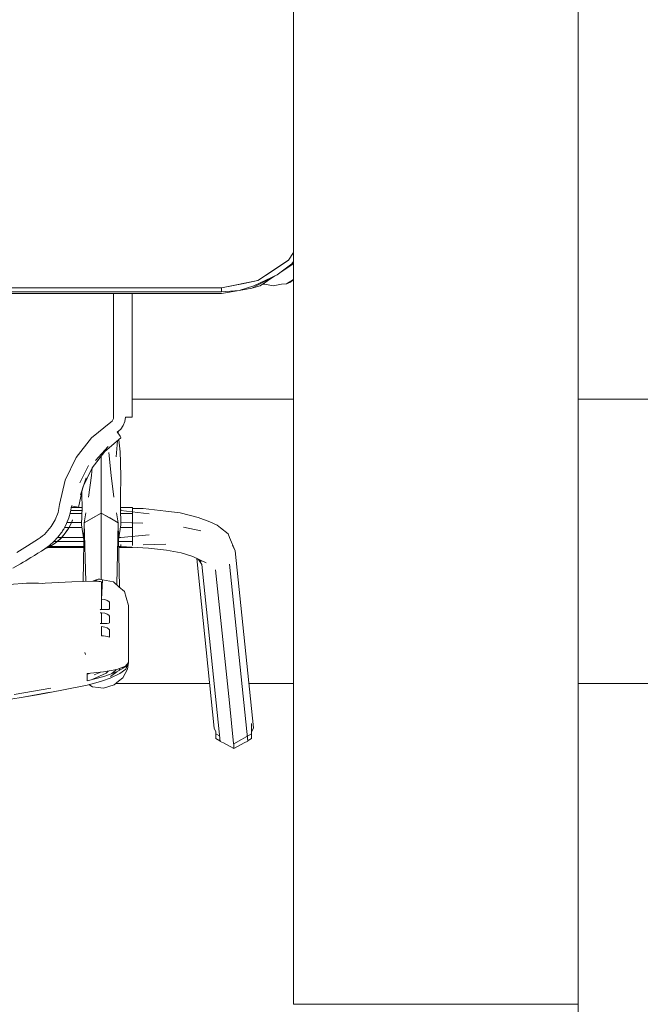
# Model space of a CAD drawing. Header units: millimetres. Extents: x -261 to 187, y -214 to 106.
# Tile 108 of 256: x -217.974 to -217.646, y -153.609 to -153.089. Entities that reach past the tile are written whole.
import ezdxf

# ---------------------------------------------------------------- set-up
doc = ezdxf.new("R2010")
doc.units = ezdxf.units.MM
doc.header["$LTSCALE"] = 0.005
doc.header["$MEASUREMENT"] = 0
for name, color, linetype, lineweight in [('IFC-Elemento de mobília-Contorno', 9, 'Continuous', 5), ('IFC-Parede padrão-Contorno', 9, 'Continuous', 5), ('IFC-Viga-Contorno', 9, 'Continuous', 5)]:
    doc.layers.add(name, color=color, linetype=linetype, lineweight=lineweight)

msp = doc.modelspace()

# ---------------------------------------------------------------- linework, layer by layer
at = {"layer": 'IFC-Elemento de mobília-Contorno', "lineweight": 5}
for p, q in [((-217.83171, -153.21614), (-217.82907, -153.21218)), ((-217.83171, -153.21614), (-217.82907, -153.21218)), ((-217.84793, -153.22697), (-217.83171, -153.21614)), ((-217.83983, -153.22156), (-217.83171, -153.21614)), ((-217.83777, -153.22388), (-217.83002, -153.21812)), ((-217.83559, -153.22226), (-217.82959, -153.21826)), ((-217.83002, -153.21812), (-217.82907, -153.21686)), ((-217.82959, -153.21826), (-217.82907, -153.21747)), ((-217.84793, -153.22697), (-217.83983, -153.22156)), ((-217.86707, -153.23078), (-217.84793, -153.22697)), ((-217.86707, -153.23078), (-217.85537, -153.22845)), ((-217.85537, -153.22845), (-217.84793, -153.22697)), ((-217.85117, -153.23103), (-217.83777, -153.22388)), ((-217.85016, -153.22971), (-217.83777, -153.22388)), ((-217.84679, -153.22975), (-217.83898, -153.22453)), ((-217.83554, -153.22891), (-217.83284, -153.22866)), ((-217.83284, -153.22866), (-217.82907, -153.22633)), ((-217.83284, -153.22866), (-217.83114, -153.22803)), ((-217.83114, -153.22803), (-217.82907, -153.22665)), ((-218.36103, -153.23078), (-217.86707, -153.23078)), ((-218.36103, -153.2329), (-217.86707, -153.2329)), ((-218.36103, -153.23378), (-217.86707, -153.23378)), ((-217.92406, -153.23957), (-217.92406, -153.23378)), ((-217.91424, -153.24415), (-217.91424, -153.23378)), ((-217.86707, -153.23184), (-217.86707, -153.23078)), ((-217.86707, -153.2329), (-217.86707, -153.23078)), ((-217.86707, -153.2329), (-217.85789, -153.23215)), ((-217.86707, -153.23378), (-217.85789, -153.23215)), ((-217.85789, -153.23215), (-217.85016, -153.22971)), ((-217.85789, -153.23215), (-217.85117, -153.23103)), ((-217.85117, -153.23103), (-217.84679, -153.22975)), ((-217.84539, -153.22881), (-217.84434, -153.22891)), ((-217.84434, -153.22891), (-217.83994, -153.22979)), ((-217.83994, -153.22979), (-217.83554, -153.22891)), ((-217.92406, -153.25305), (-217.92406, -153.23957)), ((-217.91424, -153.25413), (-217.91424, -153.24415)), ((-217.92406, -153.26654), (-217.92406, -153.25305)), ((-217.91425, -153.2641), (-217.91424, -153.25413)), ((-217.91425, -153.27282), (-217.91425, -153.2641)), ((-217.92406, -153.28127), (-217.92406, -153.26654)), ((-217.91425, -153.28155), (-217.91425, -153.27282)), ((-217.92406, -153.29905), (-217.92406, -153.28127)), ((-217.91425, -153.29028), (-217.91425, -153.28155)), ((-217.91425, -153.29028), (-217.91424, -153.29901)), ((-217.92543, -153.30158), (-217.92486, -153.30109)), ((-217.92486, -153.30109), (-217.92443, -153.30049)), ((-217.92443, -153.30049), (-217.92415, -153.2998)), ((-217.92415, -153.2998), (-217.92406, -153.29905)), ((-217.91896, -153.30349), (-217.91812, -153.30134)), ((-217.91812, -153.30134), (-217.91784, -153.29906)), ((-217.91784, -153.29906), (-217.91641, -153.29906)), ((-217.91641, -153.29906), (-217.91522, -153.29904)), ((-217.91522, -153.29904), (-217.91446, -153.29903)), ((-217.91446, -153.29903), (-217.91424, -153.29901)), ((-217.93568, -153.30993), (-217.92543, -153.30158)), ((-217.92208, -153.30686), (-217.9203, -153.30537)), ((-217.9216, -153.30702), (-217.9216, -153.30646)), ((-217.9216, -153.30759), (-217.9216, -153.30646)), ((-217.9203, -153.30537), (-217.91896, -153.30349)), ((-217.94386, -153.32033), (-217.93568, -153.30993)), ((-217.92866, -153.31704), (-217.92015, -153.31)), ((-217.92267, -153.31986), (-217.92193, -153.31147)), ((-217.92208, -153.30686), (-217.9213, -153.30806)), ((-217.9216, -153.30702), (-217.92155, -153.30768)), ((-217.9216, -153.30738), (-217.92158, -153.30763)), ((-217.9216, -153.30738), (-217.92157, -153.30763)), ((-217.9213, -153.30806), (-217.92066, -153.30908)), ((-217.92126, -153.31092), (-217.92064, -153.31736)), ((-217.92066, -153.30908), (-217.92026, -153.30976)), ((-217.92026, -153.30976), (-217.92015, -153.31)), ((-217.9336, -153.3219), (-217.9269, -153.31446)), ((-217.94956, -153.33227), (-217.94386, -153.32033)), ((-217.93543, -153.32577), (-217.92866, -153.31704)), ((-217.93056, -153.32213), (-217.93056, -153.31949)), ((-217.93056, -153.33473), (-217.93056, -153.32213)), ((-217.9266, -153.31773), (-217.92537, -153.32987)), ((-217.92064, -153.31736), (-217.92033, -153.32276)), ((-217.94179, -153.33368), (-217.93728, -153.3245)), ((-217.94005, -153.33559), (-217.93543, -153.32577)), ((-217.93575, -153.32987), (-217.93532, -153.32564)), ((-217.92033, -153.32276), (-217.92021, -153.33097)), ((-217.9525, -153.34516), (-217.94956, -153.33227)), ((-217.94154, -153.34), (-217.93853, -153.33106)), ((-217.93726, -153.34125), (-217.93575, -153.32987)), ((-217.92537, -153.32987), (-217.92386, -153.34125)), ((-217.92039, -153.34024), (-217.92021, -153.33097)), ((-217.9426, -153.34661), (-217.9402, -153.33603)), ((-217.93056, -153.34431), (-217.93056, -153.33473)), ((-217.94076, -153.3385), (-217.94074, -153.34024)), ((-217.94074, -153.34024), (-217.94069, -153.34646)), ((-217.92043, -153.34646), (-217.92039, -153.34024)), ((-217.95331, -153.34925), (-217.9525, -153.34516)), ((-217.94685, -153.34904), (-217.94632, -153.34587)), ((-217.94646, -153.34674), (-217.9407, -153.34674)), ((-217.94632, -153.34587), (-217.94488, -153.34606)), ((-217.94488, -153.34606), (-217.94367, -153.34626)), ((-217.94367, -153.34626), (-217.94287, -153.34646)), ((-217.94287, -153.34646), (-217.9426, -153.34661)), ((-217.94091, -153.35589), (-217.94069, -153.34646)), ((-217.93056, -153.34965), (-217.93056, -153.34431)), ((-217.92043, -153.34646), (-217.92022, -153.35589)), ((-217.92043, -153.34674), (-217.91406, -153.34674)), ((-217.92021, -153.34831), (-217.92021, -153.34777)), ((-217.92021, -153.34831), (-217.92021, -153.34777)), ((-217.91406, -153.34976), (-217.91406, -153.34674)), ((-217.91406, -153.34723), (-217.91406, -153.34674)), ((-217.91406, -153.34723), (-217.90852, -153.34723)), ((-217.90852, -153.34723), (-217.89647, -153.34861)), ((-217.9569, -153.35672), (-217.95479, -153.35313)), ((-217.95479, -153.35313), (-217.95331, -153.34925)), ((-217.94888, -153.35518), (-217.94771, -153.35216)), ((-217.94771, -153.35216), (-217.94685, -153.34904)), ((-217.94705, -153.34976), (-217.94077, -153.34976)), ((-217.94673, -153.34831), (-217.94073, -153.34831)), ((-217.94633, -153.35482), (-217.94565, -153.35313)), ((-217.94633, -153.35482), (-217.94565, -153.35316)), ((-217.94578, -153.35348), (-217.94565, -153.35319)), ((-217.94565, -153.35318), (-217.94565, -153.35316)), ((-217.93952, -153.35471), (-217.93867, -153.3494)), ((-217.93952, -153.35471), (-217.93056, -153.34965)), ((-217.93952, -153.35471), (-217.93504, -153.35218)), ((-217.93504, -153.35218), (-217.93056, -153.34965)), ((-217.93056, -153.36644), (-217.93056, -153.34965)), ((-217.93056, -153.34965), (-217.9216, -153.35471)), ((-217.93056, -153.34965), (-217.92608, -153.35218)), ((-217.92608, -153.35218), (-217.9216, -153.35471)), ((-217.92245, -153.3494), (-217.9216, -153.35471)), ((-217.92039, -153.34831), (-217.92021, -153.34831)), ((-217.92036, -153.34976), (-217.91406, -153.34976)), ((-217.92021, -153.34831), (-217.90532, -153.35003)), ((-217.91406, -153.35716), (-217.91406, -153.34976)), ((-217.89647, -153.34861), (-217.88898, -153.34952)), ((-217.88898, -153.34952), (-217.87935, -153.352)), ((-217.87935, -153.352), (-217.87323, -153.35429)), ((-217.95958, -153.35992), (-217.9569, -153.35672)), ((-217.95094, -153.35899), (-217.95064, -153.35851)), ((-217.95064, -153.35851), (-217.95035, -153.35804)), ((-217.95035, -153.35804), (-217.94888, -153.35518)), ((-217.9499, -153.35716), (-217.94753, -153.35716)), ((-217.9492, -153.35975), (-217.94766, -153.35739)), ((-217.94905, -153.35956), (-217.94803, -153.35804)), ((-217.94867, -153.35463), (-217.94631, -153.35463)), ((-217.94803, -153.35804), (-217.94713, -153.35646)), ((-217.94803, -153.35804), (-217.94731, -153.35685)), ((-217.9475, -153.35716), (-217.94071, -153.35716)), ((-217.94731, -153.35685), (-217.94633, -153.35482)), ((-217.94715, -153.35649), (-217.94577, -153.35342)), ((-217.94713, -153.35646), (-217.94633, -153.35482)), ((-217.94625, -153.35463), (-217.94088, -153.35463)), ((-217.94091, -153.35589), (-217.9397, -153.36372)), ((-217.94012, -153.38579), (-217.93952, -153.35471)), ((-217.93952, -153.35471), (-217.93874, -153.38575)), ((-217.92242, -153.38736), (-217.9216, -153.35471)), ((-217.9216, -153.35471), (-217.92095, -153.38868)), ((-217.92143, -153.36372), (-217.92022, -153.35589)), ((-217.92041, -153.35716), (-217.91406, -153.35716)), ((-217.92025, -153.35463), (-217.90863, -153.35491)), ((-217.92025, -153.35463), (-217.92021, -153.35463)), ((-217.91406, -153.36461), (-217.91406, -153.35716)), ((-217.88718, -153.35711), (-217.8781, -153.35895)), ((-217.87323, -153.35429), (-217.8695, -153.35601)), ((-217.8695, -153.35601), (-217.86766, -153.35734)), ((-217.86766, -153.35734), (-217.86368, -153.36063)), ((-217.96943, -153.36692), (-217.96366, -153.36325)), ((-217.96366, -153.36325), (-217.96253, -153.36247)), ((-217.96258, -153.3625), (-217.96153, -153.3617)), ((-217.96153, -153.3617), (-217.96054, -153.36084)), ((-217.96054, -153.36084), (-217.95958, -153.35992)), ((-217.9555, -153.36461), (-217.95342, -153.36235)), ((-217.95543, -153.3659), (-217.95231, -153.36336)), ((-217.9549, -153.36546), (-217.95274, -153.3637)), ((-217.95353, -153.36247), (-217.95153, -153.36247)), ((-217.95342, -153.36235), (-217.95152, -153.35986)), ((-217.95279, -153.36374), (-217.95079, -153.36172)), ((-217.95231, -153.36336), (-217.95079, -153.36172)), ((-217.95156, -153.35991), (-217.95124, -153.35945)), ((-217.95148, -153.36247), (-217.93989, -153.36247)), ((-217.9514, -153.36235), (-217.95032, -153.36114)), ((-217.95124, -153.35945), (-217.95094, -153.35899)), ((-217.95079, -153.36172), (-217.94905, -153.35956)), ((-217.95079, -153.36172), (-217.94956, -153.36029)), ((-217.94956, -153.36029), (-217.94905, -153.35956)), ((-217.92123, -153.36247), (-217.92021, -153.36247)), ((-217.92021, -153.36247), (-217.90532, -153.36106)), ((-217.86368, -153.36063), (-217.86292, -153.36243)), ((-217.86292, -153.36243), (-217.85989, -153.36949)), ((-217.97509, -153.37033), (-217.96943, -153.36692)), ((-217.96212, -153.36962), (-217.96028, -153.36843)), ((-217.96058, -153.36863), (-217.95889, -153.36795)), ((-217.96038, -153.3685), (-217.95726, -153.367)), ((-217.96028, -153.36843), (-217.9578, -153.36664)), ((-217.95932, -153.36774), (-217.9588, -153.36774)), ((-217.95889, -153.36795), (-217.95726, -153.367)), ((-217.95865, -153.36725), (-217.95778, -153.36725)), ((-217.95853, -153.36774), (-217.93977, -153.36774)), ((-217.9578, -153.36664), (-217.9555, -153.36461)), ((-217.95769, -153.36725), (-217.93976, -153.36725)), ((-217.95744, -153.36709), (-217.95693, -153.36679)), ((-217.95726, -153.367), (-217.95485, -153.36543)), ((-217.95726, -153.367), (-217.95543, -153.3659)), ((-217.9555, -153.36461), (-217.95385, -153.36461)), ((-217.95384, -153.36461), (-217.93971, -153.36461)), ((-217.93056, -153.38323), (-217.93056, -153.36644)), ((-217.92141, -153.36461), (-217.91406, -153.36461)), ((-217.92136, -153.36725), (-217.92021, -153.36725)), ((-217.92135, -153.36774), (-217.91406, -153.36774)), ((-217.92021, -153.36725), (-217.92021, -153.36617)), ((-217.92021, -153.36725), (-217.90564, -153.36817)), ((-217.91406, -153.36668), (-217.91406, -153.36461)), ((-217.91406, -153.36774), (-217.91406, -153.36764)), ((-217.90852, -153.36631), (-217.89647, -153.36599)), ((-217.90564, -153.36817), (-217.89613, -153.36919)), ((-217.86131, -153.36657), (-217.85989, -153.36949)), ((-217.97038, -153.37477), (-217.96904, -153.37395)), ((-217.96904, -153.37395), (-217.96768, -153.37311)), ((-217.96768, -153.37311), (-217.96582, -153.37196)), ((-217.96582, -153.37196), (-217.96396, -153.3708)), ((-217.96396, -153.3708), (-217.96212, -153.36962)), ((-217.89613, -153.36919), (-217.88841, -153.37067)), ((-217.88841, -153.37067), (-217.88231, -153.37253)), ((-217.88231, -153.37253), (-217.87513, -153.3759)), ((-217.88018, -153.37354), (-217.87091, -153.46305)), ((-217.87975, -153.37374), (-217.87788, -153.37513)), ((-217.87931, -153.37406), (-217.87755, -153.37668)), ((-217.85989, -153.36949), (-217.85021, -153.46292)), ((-217.97718, -153.37872), (-217.97307, -153.37638)), ((-217.97307, -153.37638), (-217.97173, -153.37558)), ((-217.97173, -153.37558), (-217.97038, -153.37477)), ((-217.87755, -153.37668), (-217.86788, -153.47011)), ((-217.86292, -153.37659), (-217.85324, -153.47002)), ((-217.93222, -153.38455), (-217.93183, -153.38441)), ((-217.93183, -153.38441), (-217.93135, -153.3845)), ((-217.93135, -153.3845), (-217.93086, -153.38459)), ((-217.93056, -153.38465), (-217.93056, -153.38323)), ((-217.87023, -153.37956), (-217.86782, -153.40292)), ((-217.97908, -153.3873), (-217.96987, -153.38654)), ((-217.96994, -153.3866), (-217.96987, -153.38654)), ((-217.96994, -153.3866), (-217.96779, -153.38657)), ((-217.96987, -153.38654), (-217.96986, -153.3866)), ((-217.96779, -153.38657), (-217.96569, -153.38657)), ((-217.96569, -153.38657), (-217.96362, -153.38661)), ((-217.96362, -153.38661), (-217.96159, -153.38668)), ((-217.96159, -153.38668), (-217.96009, -153.38652)), ((-217.96009, -153.38652), (-217.946, -153.38595)), ((-217.946, -153.38595), (-217.9341, -153.38562)), ((-217.93502, -153.38564), (-217.93492, -153.38557)), ((-217.93492, -153.38557), (-217.93473, -153.3855)), ((-217.93473, -153.3855), (-217.93454, -153.38542)), ((-217.93454, -153.38542), (-217.93434, -153.38535)), ((-217.93434, -153.38535), (-217.93415, -153.38528)), ((-217.93415, -153.38528), (-217.93396, -153.3852)), ((-217.9341, -153.38562), (-217.93226, -153.38559)), ((-217.9341, -153.38562), (-217.93387, -153.38561)), ((-217.93396, -153.3852), (-217.93376, -153.38514)), ((-217.93387, -153.38561), (-217.93364, -153.38561)), ((-217.93376, -153.38514), (-217.93357, -153.38506)), ((-217.93364, -153.38561), (-217.93341, -153.38561)), ((-217.93357, -153.38506), (-217.93338, -153.38499)), ((-217.93341, -153.38561), (-217.93318, -153.3856)), ((-217.93338, -153.38499), (-217.93318, -153.38492)), ((-217.93318, -153.38492), (-217.93299, -153.38484)), ((-217.93318, -153.3856), (-217.93295, -153.3856)), ((-217.93299, -153.38484), (-217.9328, -153.38477)), ((-217.93295, -153.3856), (-217.93272, -153.3856)), ((-217.9328, -153.38477), (-217.9326, -153.3847)), ((-217.93272, -153.3856), (-217.93226, -153.38559)), ((-217.9326, -153.3847), (-217.93222, -153.38455)), ((-217.93226, -153.38559), (-217.9304, -153.38581)), ((-217.93226, -153.38559), (-217.9318, -153.38565)), ((-217.9318, -153.38565), (-217.93133, -153.3857)), ((-217.93133, -153.3857), (-217.93087, -153.38576)), ((-217.93087, -153.38576), (-217.9304, -153.38581)), ((-217.93086, -153.38459), (-217.93038, -153.38468)), ((-217.9304, -153.39497), (-217.9299, -153.38477)), ((-217.9304, -153.39497), (-217.9304, -153.38581)), ((-217.93038, -153.38468), (-217.9299, -153.38477)), ((-217.9299, -153.38477), (-217.92797, -153.38513)), ((-217.92797, -153.38513), (-217.92604, -153.38549)), ((-217.92604, -153.38549), (-217.92411, -153.38585)), ((-217.92411, -153.38585), (-217.92121, -153.38845)), ((-217.92121, -153.38845), (-217.91831, -153.39104)), ((-217.91831, -153.39104), (-217.9174, -153.39416)), ((-217.9174, -153.39416), (-217.91616, -153.39844)), ((-217.9304, -153.39637), (-217.9304, -153.39497)), ((-217.9304, -153.39497), (-217.92871, -153.39521)), ((-217.9304, -153.39777), (-217.9304, -153.39637)), ((-217.9304, -153.39916), (-217.9304, -153.39777)), ((-217.9304, -153.40056), (-217.9304, -153.39916)), ((-217.92871, -153.39521), (-217.92737, -153.39567)), ((-217.92737, -153.39567), (-217.92647, -153.39622)), ((-217.92647, -153.39622), (-217.92616, -153.39667)), ((-217.92616, -153.39756), (-217.92616, -153.39667)), ((-217.92616, -153.39844), (-217.92616, -153.39756)), ((-217.92616, -153.39932), (-217.92616, -153.39844)), ((-217.92616, -153.40021), (-217.92616, -153.39932)), ((-217.91616, -153.40595), (-217.91616, -153.39844)), ((-217.93116, -153.40056), (-217.93097, -153.40057)), ((-217.93116, -153.40056), (-217.93059, -153.40056)), ((-217.93116, -153.40056), (-217.93078, -153.40056)), ((-217.93116, -153.40223), (-217.9304, -153.40225)), ((-217.93116, -153.40223), (-217.93056, -153.40224)), ((-217.93116, -153.40223), (-217.93078, -153.40223)), ((-217.93097, -153.40223), (-217.93078, -153.40223)), ((-217.93059, -153.40224), (-217.9304, -153.40225)), ((-217.9304, -153.40056), (-217.92871, -153.40055)), ((-217.9304, -153.40364), (-217.9304, -153.40225)), ((-217.9304, -153.40225), (-217.92871, -153.40249)), ((-217.9304, -153.40504), (-217.9304, -153.40364)), ((-217.9304, -153.40644), (-217.9304, -153.40504)), ((-217.92871, -153.40055), (-217.92737, -153.40056)), ((-217.92871, -153.40249), (-217.92737, -153.40295)), ((-217.92737, -153.40056), (-217.92647, -153.40047)), ((-217.92737, -153.40295), (-217.92647, -153.40349)), ((-217.92647, -153.40047), (-217.92616, -153.40021)), ((-217.92647, -153.40349), (-217.92616, -153.40395)), ((-217.92616, -153.40483), (-217.92616, -153.40395)), ((-217.92616, -153.40572), (-217.92616, -153.40483)), ((-217.86782, -153.40292), (-217.8654, -153.42628)), ((-217.93116, -153.40784), (-217.93056, -153.40784)), ((-217.93116, -153.40784), (-217.9304, -153.40784)), ((-217.93116, -153.40784), (-217.93078, -153.40784)), ((-217.93116, -153.40784), (-217.93097, -153.40784)), ((-217.9304, -153.40784), (-217.9304, -153.40644)), ((-217.9304, -153.40784), (-217.92871, -153.40783)), ((-217.9304, -153.41074), (-217.9304, -153.40952)), ((-217.9304, -153.40952), (-217.92871, -153.40976)), ((-217.92871, -153.40783), (-217.92737, -153.40784)), ((-217.92871, -153.40976), (-217.92737, -153.41023)), ((-217.92737, -153.40784), (-217.92647, -153.40775)), ((-217.92737, -153.41023), (-217.92647, -153.41077)), ((-217.92647, -153.40775), (-217.92616, -153.40748)), ((-217.92616, -153.4066), (-217.92616, -153.40572)), ((-217.92616, -153.40748), (-217.92616, -153.4066)), ((-217.91616, -153.41347), (-217.91616, -153.40595)), ((-217.9304, -153.41198), (-217.9304, -153.41074)), ((-217.9304, -153.41319), (-217.9304, -153.41196)), ((-217.9304, -153.41441), (-217.9304, -153.41319)), ((-217.9304, -153.41441), (-217.92933, -153.41446)), ((-217.92933, -153.41446), (-217.92826, -153.41459)), ((-217.92826, -153.41459), (-217.9272, -153.4148)), ((-217.9272, -153.4148), (-217.92616, -153.41508)), ((-217.92647, -153.41077), (-217.92616, -153.41123)), ((-217.92616, -153.41219), (-217.92616, -153.41123)), ((-217.92616, -153.41315), (-217.92616, -153.41219)), ((-217.92616, -153.41412), (-217.92616, -153.41315)), ((-217.92616, -153.41508), (-217.92616, -153.41412)), ((-217.91616, -153.42098), (-217.91616, -153.41347)), ((-217.93914, -153.42315), (-217.93902, -153.42373)), ((-217.93914, -153.42315), (-217.93892, -153.42424)), ((-217.93902, -153.42373), (-217.93892, -153.42424)), ((-217.91616, -153.42849), (-217.91616, -153.42098)), ((-217.92236, -153.43332), (-217.91774, -153.43073)), ((-217.92229, -153.4321), (-217.91774, -153.43041)), ((-217.91984, -153.43119), (-217.91834, -153.43106)), ((-217.91774, -153.43073), (-217.91616, -153.42849)), ((-217.91774, -153.43041), (-217.91702, -153.42954)), ((-217.91767, -153.43192), (-217.91616, -153.42849)), ((-217.91702, -153.42954), (-217.91616, -153.42849)), ((-217.91674, -153.43204), (-217.91616, -153.42849)), ((-217.8654, -153.42628), (-217.86298, -153.44964)), ((-217.938, -153.4342), (-217.92931, -153.43341)), ((-217.938, -153.43455), (-217.93623, -153.43404)), ((-217.938, -153.43517), (-217.938, -153.4342)), ((-217.938, -153.43614), (-217.938, -153.43517)), ((-217.938, -153.43808), (-217.92924, -153.43582)), ((-217.938, -153.43711), (-217.938, -153.43614)), ((-217.93766, -153.43417), (-217.93726, -153.43434)), ((-217.93496, -153.43727), (-217.93151, -153.43557)), ((-217.93434, -153.43501), (-217.93078, -153.43354)), ((-217.93151, -153.43557), (-217.92803, -153.43399)), ((-217.92931, -153.43341), (-217.92229, -153.4321)), ((-217.92924, -153.43582), (-217.92236, -153.43332)), ((-217.92803, -153.43399), (-217.92694, -153.43297)), ((-217.92583, -153.43667), (-217.92072, -153.43423)), ((-217.92562, -153.4359), (-217.92236, -153.43332)), ((-217.92506, -153.4343), (-217.92311, -153.43269)), ((-217.92311, -153.43269), (-217.92272, -153.43218)), ((-217.92141, -153.43834), (-217.91915, -153.43645)), ((-217.92127, -153.4326), (-217.9205, -153.43144)), ((-217.92072, -153.43423), (-217.91767, -153.43192)), ((-217.91915, -153.43645), (-217.91794, -153.43424)), ((-217.91794, -153.43424), (-217.91674, -153.43204)), ((-217.9514, -153.44309), (-217.93796, -153.44036)), ((-217.938, -153.43808), (-217.938, -153.43711)), ((-217.93796, -153.44036), (-217.93343, -153.43918)), ((-217.93706, -153.44013), (-217.93521, -153.4412)), ((-217.93521, -153.4412), (-217.93227, -153.44155)), ((-217.93343, -153.43918), (-217.92988, -153.43804)), ((-217.93227, -153.44155), (-217.92933, -153.4419)), ((-217.92988, -153.43804), (-217.92583, -153.43667)), ((-217.92933, -153.4419), (-217.9265, -153.44107)), ((-217.9265, -153.44107), (-217.92367, -153.44023)), ((-217.92367, -153.44023), (-217.92141, -153.43834)), ((-217.98603, -153.44894), (-217.97172, -153.44671)), ((-217.97645, -153.4454), (-217.95715, -153.44196)), ((-217.97172, -153.44671), (-217.95744, -153.44416)), ((-217.97172, -153.44671), (-217.9633, -153.4454)), ((-217.9633, -153.4454), (-217.9514, -153.44309)), ((-217.86298, -153.44964), (-217.86074, -153.47122)), ((-217.85122, -153.46602), (-217.85122, -153.46056)), ((-217.87091, -153.46305), (-217.87007, -153.46501)), ((-217.87007, -153.46602), (-217.87007, -153.46501)), ((-217.87007, -153.46602), (-217.86819, -153.46707)), ((-217.87007, -153.46861), (-217.87007, -153.46602)), ((-217.86065, -153.47128), (-217.85122, -153.46602)), ((-217.85122, -153.46528), (-217.85021, -153.46292)), ((-217.85122, -153.46861), (-217.85122, -153.46528)), ((-217.85122, -153.46861), (-217.85122, -153.46602)), ((-217.87007, -153.46861), (-217.86803, -153.46974)), ((-217.86803, -153.46974), (-217.86788, -153.47011)), ((-217.86788, -153.47011), (-217.86615, -153.47079)), ((-217.86615, -153.47079), (-217.86065, -153.47386)), ((-217.86074, -153.47122), (-217.86065, -153.47128)), ((-217.86065, -153.47386), (-217.85511, -153.47078)), ((-217.86065, -153.47386), (-217.86065, -153.47128)), ((-217.85511, -153.47078), (-217.85324, -153.47002)), ((-217.85324, -153.47002), (-217.85309, -153.46965)), ((-217.85309, -153.46965), (-217.85122, -153.46861))]:
    msp.add_line(p, q, dxfattribs=at)
at = {"layer": 'IFC-Parede padrão-Contorno', "lineweight": 5}
for p, q in [((-217.82907, -153.47001), (-217.82907, -152.54885)), ((-217.67908, -153.47001), (-217.67908, -152.54885)), ((-217.82907, -153.60876), (-217.82907, -153.47001)), ((-217.67908, -153.60876), (-217.67908, -153.47001)), ((-217.82907, -153.60876), (-217.80943, -153.60876)), ((-217.80943, -153.60876), (-217.67903, -153.60876)), ((-217.67908, -153.60876), (-217.67903, -153.60876)), ((-217.67908, -155.6086), (-217.67908, -153.60876))]:
    msp.add_line(p, q, dxfattribs=at)
at = {"layer": 'IFC-Viga-Contorno', "lineweight": 5}
for p, q in [((-217.67903, -157.99061), (-217.67903, -145.02558)), ((-217.91425, -153.28954), (-217.82907, -153.28954)), ((-217.67903, -153.28954), (-216.06087, -153.28954)), ((-217.92282, -153.43953), (-217.87334, -153.43953)), ((-217.85264, -153.43953), (-217.82907, -153.43953)), ((-217.67903, -153.43953), (-216.06087, -153.43953))]:
    msp.add_line(p, q, dxfattribs=at)

doc.saveas('drawing.dxf')
